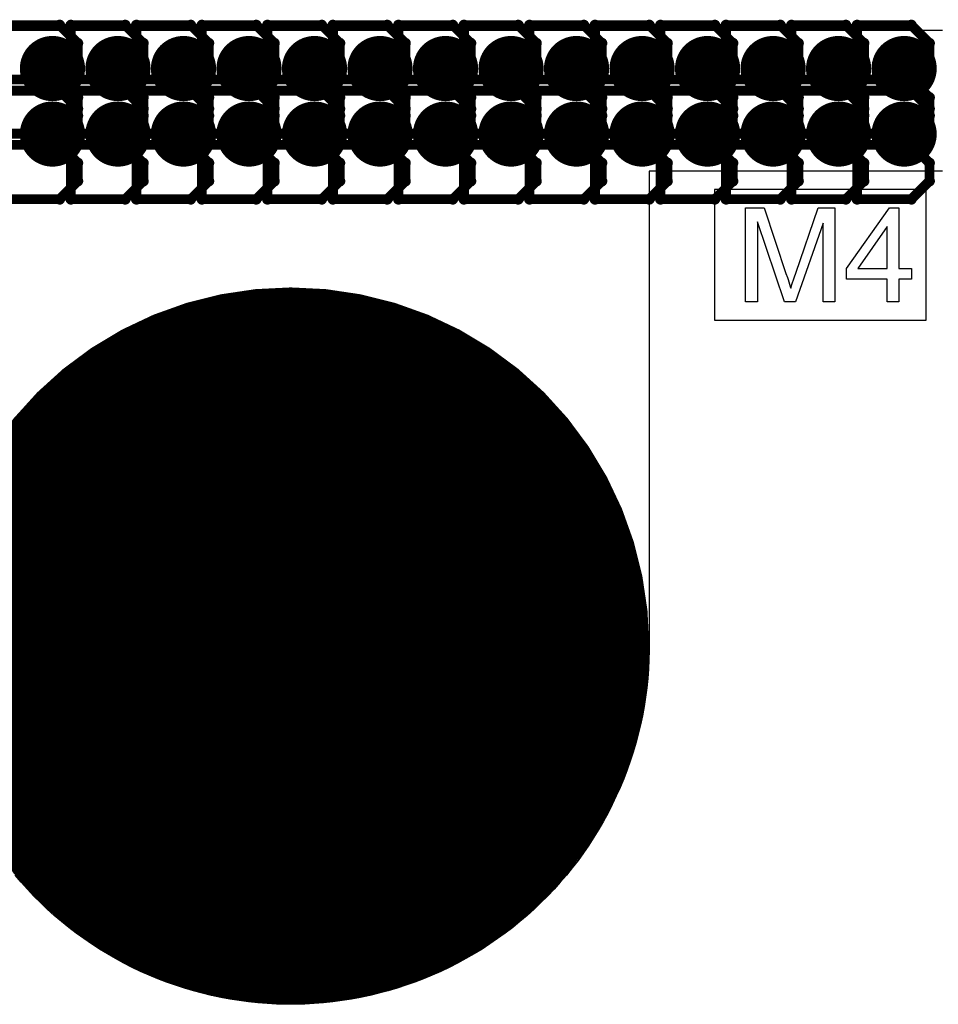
# Model space of a CAD drawing. Extents: x -2.2 to 8.3, y -2.9 to 5.2.
# Tile 37 of 205: x 0.788 to 1.07, y 1.265 to 1.567. Entities that reach past the tile are written whole.
import ezdxf

# ---------------------------------------------------------------- set-up
doc = ezdxf.new("R2010")
doc.units = 0
doc.layers.get('0').update_dxf_attribs({"linetype": 'CONTINUOUS'})
for name, color, linetype in [('acc-ni-360-20-in-a_copper_signal_bot', 5, 'CONTINUOUS'), ('acc-ni-360-20-in-a_copper_signal_top', 1, 'CONTINUOUS'), ('acc-ni-360-20-in-a_drawing_1', 1, 'CONTINUOUS'), ('acc-ni-360-20-in-a_drillmap_1', 1, 'CONTINUOUS'), ('acc-ni-360-20-in-a_legend_top', 2, 'CONTINUOUS'), ('acc-ni-360-20-in-a_pth_drill', 1, 'CONTINUOUS'), ('acc-ni-360-20-in-a_soldermask_bot', 1, 'CONTINUOUS'), ('acc-ni-360-20-in-a_soldermask_top', 1, 'CONTINUOUS')]:
    doc.layers.add(name, color=color, linetype=linetype)

# ---------------------------------------------------------------- blocks, each defined once
blk = doc.blocks.new('D15')
at = {"const_width": 0.0725}
blk.add_lwpolyline([(-0.03625, 0, 1), (0.03625, 0, 1)], format="xyb", close=True, dxfattribs=at)
blk = doc.blocks.new('D16')
at = {"const_width": 0.01}
blk.add_lwpolyline([(-0.005, 0, 1), (0.005, 0, 1)], format="xyb", close=True, dxfattribs=at)
blk = doc.blocks.new('D20')
at = {"const_width": 0.11}
blk.add_lwpolyline([(-0.055, 0, 1), (0.055, 0, 1)], format="xyb", close=True, dxfattribs=at)
blk = doc.blocks.new('D36')
at = {"const_width": 0.0625}
blk.add_lwpolyline([(-0.03125, 0, 1), (0.03125, 0, 1)], format="xyb", close=True, dxfattribs=at)
blk = doc.blocks.new('D37')
at = {"const_width": 0.005}
blk.add_lwpolyline([(-0.0025, 0, 1), (0.0025, 0, 1)], format="xyb", close=True, dxfattribs=at)
blk = doc.blocks.new('D40')
at = {"const_width": 0.001667}
blk.add_lwpolyline([(-0.000833, 0, 1), (0.000833, 0, 1)], format="xyb", close=True, dxfattribs=at)
blk = doc.blocks.new('D42')
at = {"const_width": 0.0025}
blk.add_lwpolyline([(-0.00125, 0, 1), (0.00125, 0, 1)], format="xyb", close=True, dxfattribs=at)

msp = doc.modelspace()

# ---------------------------------------------------------------- linework, layer by layer
at = {"layer": 'acc-ni-360-20-in-a_copper_signal_top', "color": 1}
for points in [[(0.3455, 1.563976), (1.071512, 1.563976)], [(1.071512, 1.520669), (0.9815, 1.520669), (0.9815, 1.376444), (0.9815, 1.37644), (0.9815, 1.375), (0.9815, 1.37356), (0.981425, 1.370681), (0.981274, 1.367805), (0.981048, 1.364934), (0.980747, 1.36207), (0.980371, 1.359214), (0.97992, 1.35637), (0.979396, 1.353538), (0.978797, 1.350721), (0.978125, 1.347921), (0.977379, 1.345139), (0.976561, 1.342378), (0.975671, 1.339639), (0.97471, 1.336924), (0.973678, 1.334235), (0.972576, 1.331574), (0.971404, 1.328943), (0.970164, 1.326344), (0.968857, 1.323778), (0.967483, 1.321247), (0.966043, 1.318753), (0.964538, 1.316297), (0.962969, 1.313882), (0.961338, 1.311508), (0.959645, 1.309179), (0.957892, 1.306894), (0.95608, 1.304656), (0.954209, 1.302466), (0.952282, 1.300325), (0.9503, 1.298236), (0.948264, 1.2962), (0.946174, 1.294218), (0.944034, 1.292291), (0.941844, 1.29042), (0.939606, 1.288608), (0.937321, 1.286854), (0.934991, 1.285162), (0.932618, 1.283531), (0.930203, 1.281962), (0.927747, 1.280457), (0.925253, 1.279017), (0.922722, 1.277643), (0.920156, 1.276335), (0.917557, 1.275096), (0.914926, 1.273924), (0.912265, 1.272822), (0.909576, 1.27179), (0.906861, 1.270829), (0.904122, 1.269939), (0.901361, 1.269121), (0.898579, 1.268375), (0.895779, 1.267703), (0.892962, 1.267104), (0.89013, 1.26658), (0.887285, 1.266129), (0.88443, 1.265753), (0.881566, 1.265452), (0.878695, 1.265226), (0.875819, 1.265075), (0.87294, 1.265), (0.87006, 1.265), (0.867181, 1.265075), (0.864305, 1.265226), (0.861434, 1.265452), (0.85857, 1.265753), (0.855714, 1.266129), (0.85287, 1.26658), (0.850038, 1.267104), (0.847221, 1.267703), (0.844421, 1.268375), (0.841639, 1.269121), (0.838878, 1.269939), (0.836139, 1.270829), (0.833424, 1.27179), (0.830735, 1.272822), (0.828074, 1.273924), (0.825443, 1.275096), (0.822844, 1.276335), (0.820278, 1.277643), (0.817747, 1.279017), (0.815253, 1.280457), (0.812797, 1.281962), (0.810382, 1.28353), (0.808009, 1.285162), (0.805679, 1.286854), (0.803394, 1.288608), (0.801156, 1.29042), (0.798966, 1.292291), (0.796826, 1.294217), (0.794736, 1.2962), (0.7927, 1.298236), (0.790718, 1.300325), (0.788791, 1.302466), (0.78692, 1.304656)]]:
    msp.add_lwpolyline(points, dxfattribs=at)
at = {"layer": 'acc-ni-360-20-in-a_drawing_1', "color": 1, "const_width": 0.003}
for points in [[(0.800623, 1.565493), (0.783961, 1.565493)], [(0.806176, 1.559939), (0.800623, 1.565493)], [(0.804061, 1.565493), (0.804061, 1.532171)], [(0.820722, 1.565493), (0.804061, 1.565493)], [(0.826276, 1.559939), (0.820722, 1.565493)], [(0.824161, 1.565493), (0.824161, 1.532171)], [(0.840822, 1.565493), (0.824161, 1.565493)], [(0.846376, 1.559939), (0.840822, 1.565493)], [(0.844261, 1.565493), (0.844261, 1.532171)], [(0.860922, 1.565493), (0.844261, 1.565493)], [(0.866476, 1.559939), (0.860922, 1.565493)], [(0.864361, 1.565493), (0.864361, 1.532171)], [(0.881022, 1.565493), (0.864361, 1.565493)], [(0.886576, 1.559939), (0.881022, 1.565493)], [(0.884461, 1.565493), (0.884461, 1.532171)], [(0.901122, 1.565493), (0.884461, 1.565493)], [(0.906676, 1.559939), (0.901122, 1.565493)], [(0.904561, 1.565493), (0.904561, 1.532171)], [(0.921222, 1.565493), (0.904561, 1.565493)], [(0.926776, 1.559939), (0.921222, 1.565493)], [(0.924661, 1.565493), (0.924661, 1.532171)], [(0.941322, 1.565493), (0.924661, 1.565493)], [(0.946876, 1.559939), (0.941322, 1.565493)], [(0.944761, 1.565493), (0.944761, 1.532171)], [(0.961422, 1.565493), (0.944761, 1.565493)], [(0.966976, 1.559939), (0.961422, 1.565493)], [(0.964861, 1.565493), (0.964861, 1.532171)], [(0.981522, 1.565493), (0.964861, 1.565493)], [(0.987076, 1.559939), (0.981522, 1.565493)], [(0.98496, 1.565493), (0.98496, 1.532171)], [(1.001622, 1.565493), (0.98496, 1.565493)], [(1.007175, 1.559939), (1.001622, 1.565493)], [(1.00506, 1.565493), (1.00506, 1.532171)], [(1.021721, 1.565493), (1.00506, 1.565493)], [(1.027275, 1.559939), (1.021721, 1.565493)], [(1.02516, 1.565493), (1.02516, 1.532171)], [(1.041821, 1.565493), (1.02516, 1.565493)], [(1.047375, 1.559939), (1.041821, 1.565493)], [(1.04526, 1.565493), (1.04526, 1.532171)], [(1.061921, 1.565493), (1.04526, 1.565493)], [(1.067475, 1.559939), (1.061921, 1.565493)], [(0.806176, 1.554386), (0.806176, 1.559939)], [(0.826276, 1.554386), (0.826276, 1.559939)], [(0.846376, 1.554386), (0.846376, 1.559939)], [(0.866476, 1.554386), (0.866476, 1.559939)], [(0.886576, 1.554386), (0.886576, 1.559939)], [(0.906676, 1.554386), (0.906676, 1.559939)], [(0.926776, 1.554386), (0.926776, 1.559939)], [(0.946876, 1.554386), (0.946876, 1.559939)], [(0.966976, 1.554386), (0.966976, 1.559939)], [(0.987076, 1.554386), (0.987076, 1.559939)], [(1.007175, 1.554386), (1.007175, 1.559939)], [(1.027275, 1.554386), (1.027275, 1.559939)], [(1.047375, 1.554386), (1.047375, 1.559939)], [(1.067475, 1.554386), (1.067475, 1.559939)], [(0.800623, 1.548832), (0.806176, 1.554386)], [(0.820722, 1.548832), (0.826276, 1.554386)], [(0.840822, 1.548832), (0.846376, 1.554386)], [(0.860922, 1.548832), (0.866476, 1.554386)], [(0.881022, 1.548832), (0.886576, 1.554386)], [(0.901122, 1.548832), (0.906676, 1.554386)], [(0.921222, 1.548832), (0.926776, 1.554386)], [(0.941322, 1.548832), (0.946876, 1.554386)], [(0.961422, 1.548832), (0.966976, 1.554386)], [(0.981522, 1.548832), (0.987076, 1.554386)], [(1.001622, 1.548832), (1.007175, 1.554386)], [(1.021721, 1.548832), (1.027275, 1.554386)], [(1.041821, 1.548832), (1.047375, 1.554386)], [(1.061921, 1.548832), (1.067475, 1.554386)], [(0.800623, 1.548832), (0.783961, 1.548832)], [(0.783961, 1.548832), (0.800623, 1.548832)], [(0.806176, 1.543278), (0.800623, 1.548832)], [(0.820722, 1.548832), (0.804061, 1.548832)], [(0.804061, 1.548832), (0.820722, 1.548832)], [(0.826276, 1.543278), (0.820722, 1.548832)], [(0.840822, 1.548832), (0.824161, 1.548832)], [(0.824161, 1.548832), (0.840822, 1.548832)], [(0.846376, 1.543278), (0.840822, 1.548832)], [(0.860922, 1.548832), (0.844261, 1.548832)], [(0.844261, 1.548832), (0.860922, 1.548832)], [(0.866476, 1.543278), (0.860922, 1.548832)], [(0.881022, 1.548832), (0.864361, 1.548832)], [(0.864361, 1.548832), (0.881022, 1.548832)], [(0.886576, 1.543278), (0.881022, 1.548832)], [(0.901122, 1.548832), (0.884461, 1.548832)], [(0.884461, 1.548832), (0.901122, 1.548832)], [(0.906676, 1.543278), (0.901122, 1.548832)], [(0.921222, 1.548832), (0.904561, 1.548832)], [(0.904561, 1.548832), (0.921222, 1.548832)], [(0.926776, 1.543278), (0.921222, 1.548832)], [(0.941322, 1.548832), (0.924661, 1.548832)], [(0.924661, 1.548832), (0.941322, 1.548832)], [(0.946876, 1.543278), (0.941322, 1.548832)], [(0.961422, 1.548832), (0.944761, 1.548832)], [(0.944761, 1.548832), (0.961422, 1.548832)], [(0.966976, 1.543278), (0.961422, 1.548832)], [(0.981522, 1.548832), (0.964861, 1.548832)], [(0.964861, 1.548832), (0.981522, 1.548832)], [(0.987076, 1.543278), (0.981522, 1.548832)], [(1.001622, 1.548832), (0.98496, 1.548832)], [(0.98496, 1.548832), (1.001622, 1.548832)], [(1.007175, 1.543278), (1.001622, 1.548832)], [(1.021721, 1.548832), (1.00506, 1.548832)], [(1.00506, 1.548832), (1.021721, 1.548832)], [(1.027275, 1.543278), (1.021721, 1.548832)], [(1.041821, 1.548832), (1.02516, 1.548832)], [(1.02516, 1.548832), (1.041821, 1.548832)], [(1.047375, 1.543278), (1.041821, 1.548832)], [(1.061921, 1.548832), (1.04526, 1.548832)], [(1.04526, 1.548832), (1.061921, 1.548832)], [(1.067475, 1.543278), (1.061921, 1.548832)], [(0.800623, 1.545393), (0.783961, 1.545393)], [(0.806176, 1.53984), (0.800623, 1.545393)], [(0.804061, 1.545393), (0.804061, 1.512071)], [(0.820722, 1.545393), (0.804061, 1.545393)], [(0.806176, 1.537725), (0.806176, 1.543278)], [(0.826276, 1.53984), (0.820722, 1.545393)], [(0.824161, 1.545393), (0.824161, 1.512071)], [(0.840822, 1.545393), (0.824161, 1.545393)], [(0.826276, 1.537725), (0.826276, 1.543278)], [(0.846376, 1.53984), (0.840822, 1.545393)], [(0.844261, 1.545393), (0.844261, 1.512071)], [(0.860922, 1.545393), (0.844261, 1.545393)], [(0.846376, 1.537725), (0.846376, 1.543278)], [(0.866476, 1.53984), (0.860922, 1.545393)], [(0.864361, 1.545393), (0.864361, 1.512071)], [(0.881022, 1.545393), (0.864361, 1.545393)], [(0.866476, 1.537725), (0.866476, 1.543278)], [(0.886576, 1.53984), (0.881022, 1.545393)], [(0.884461, 1.545393), (0.884461, 1.512071)], [(0.901122, 1.545393), (0.884461, 1.545393)], [(0.886576, 1.537725), (0.886576, 1.543278)], [(0.906676, 1.53984), (0.901122, 1.545393)], [(0.904561, 1.545393), (0.904561, 1.512071)], [(0.921222, 1.545393), (0.904561, 1.545393)], [(0.906676, 1.537725), (0.906676, 1.543278)], [(0.926776, 1.53984), (0.921222, 1.545393)], [(0.924661, 1.545393), (0.924661, 1.512071)], [(0.941322, 1.545393), (0.924661, 1.545393)], [(0.926776, 1.537725), (0.926776, 1.543278)], [(0.946876, 1.53984), (0.941322, 1.545393)], [(0.944761, 1.545393), (0.944761, 1.512071)], [(0.961422, 1.545393), (0.944761, 1.545393)], [(0.946876, 1.537725), (0.946876, 1.543278)], [(0.966976, 1.53984), (0.961422, 1.545393)], [(0.964861, 1.545393), (0.964861, 1.512071)], [(0.981522, 1.545393), (0.964861, 1.545393)], [(0.966976, 1.537725), (0.966976, 1.543278)], [(0.987076, 1.53984), (0.981522, 1.545393)], [(0.98496, 1.545393), (0.98496, 1.512071)], [(1.001622, 1.545393), (0.98496, 1.545393)], [(0.987076, 1.537725), (0.987076, 1.543278)], [(1.007175, 1.53984), (1.001622, 1.545393)], [(1.00506, 1.545393), (1.00506, 1.512071)], [(1.021721, 1.545393), (1.00506, 1.545393)], [(1.007175, 1.537725), (1.007175, 1.543278)], [(1.027275, 1.53984), (1.021721, 1.545393)], [(1.02516, 1.545393), (1.02516, 1.512071)], [(1.041821, 1.545393), (1.02516, 1.545393)], [(1.027275, 1.537725), (1.027275, 1.543278)], [(1.047375, 1.53984), (1.041821, 1.545393)], [(1.04526, 1.545393), (1.04526, 1.512071)], [(1.061921, 1.545393), (1.04526, 1.545393)], [(1.047375, 1.537725), (1.047375, 1.543278)], [(1.067475, 1.53984), (1.061921, 1.545393)], [(1.067475, 1.537725), (1.067475, 1.543278)], [(0.806176, 1.534286), (0.806176, 1.53984)], [(0.826276, 1.534286), (0.826276, 1.53984)], [(0.846376, 1.534286), (0.846376, 1.53984)], [(0.866476, 1.534286), (0.866476, 1.53984)], [(0.886576, 1.534286), (0.886576, 1.53984)], [(0.906676, 1.534286), (0.906676, 1.53984)], [(0.926776, 1.534286), (0.926776, 1.53984)], [(0.946876, 1.534286), (0.946876, 1.53984)], [(0.966976, 1.534286), (0.966976, 1.53984)], [(0.987076, 1.534286), (0.987076, 1.53984)], [(1.007175, 1.534286), (1.007175, 1.53984)], [(1.027275, 1.534286), (1.027275, 1.53984)], [(1.047375, 1.534286), (1.047375, 1.53984)], [(1.067475, 1.534286), (1.067475, 1.53984)], [(0.800623, 1.532171), (0.806176, 1.537725)], [(0.820722, 1.532171), (0.826276, 1.537725)], [(0.840822, 1.532171), (0.846376, 1.537725)], [(0.860922, 1.532171), (0.866476, 1.537725)], [(0.881022, 1.532171), (0.886576, 1.537725)], [(0.901122, 1.532171), (0.906676, 1.537725)], [(0.921222, 1.532171), (0.926776, 1.537725)], [(0.941322, 1.532171), (0.946876, 1.537725)], [(0.961422, 1.532171), (0.966976, 1.537725)], [(0.981522, 1.532171), (0.987076, 1.537725)], [(1.001622, 1.532171), (1.007175, 1.537725)], [(1.021721, 1.532171), (1.027275, 1.537725)], [(1.041821, 1.532171), (1.047375, 1.537725)], [(1.061921, 1.532171), (1.067475, 1.537725)], [(0.800623, 1.528732), (0.806176, 1.534286)], [(0.820722, 1.528732), (0.826276, 1.534286)], [(0.840822, 1.528732), (0.846376, 1.534286)], [(0.860922, 1.528732), (0.866476, 1.534286)], [(0.881022, 1.528732), (0.886576, 1.534286)], [(0.901122, 1.528732), (0.906676, 1.534286)], [(0.921222, 1.528732), (0.926776, 1.534286)], [(0.941322, 1.528732), (0.946876, 1.534286)], [(0.961422, 1.528732), (0.966976, 1.534286)], [(0.981522, 1.528732), (0.987076, 1.534286)], [(1.001622, 1.528732), (1.007175, 1.534286)], [(1.021721, 1.528732), (1.027275, 1.534286)], [(1.041821, 1.528732), (1.047375, 1.534286)], [(1.061921, 1.528732), (1.067475, 1.534286)], [(0.783961, 1.532171), (0.800623, 1.532171)], [(0.804061, 1.532171), (0.820722, 1.532171)], [(0.824161, 1.532171), (0.840822, 1.532171)], [(0.844261, 1.532171), (0.860922, 1.532171)], [(0.864361, 1.532171), (0.881022, 1.532171)], [(0.884461, 1.532171), (0.901122, 1.532171)], [(0.904561, 1.532171), (0.921222, 1.532171)], [(0.924661, 1.532171), (0.941322, 1.532171)], [(0.944761, 1.532171), (0.961422, 1.532171)], [(0.964861, 1.532171), (0.981522, 1.532171)], [(0.98496, 1.532171), (1.001622, 1.532171)], [(1.00506, 1.532171), (1.021721, 1.532171)], [(1.02516, 1.532171), (1.041821, 1.532171)], [(1.04526, 1.532171), (1.061921, 1.532171)], [(0.800623, 1.528732), (0.783961, 1.528732)], [(0.783961, 1.528732), (0.800623, 1.528732)], [(0.806176, 1.523178), (0.800623, 1.528732)], [(0.820722, 1.528732), (0.804061, 1.528732)], [(0.804061, 1.528732), (0.820722, 1.528732)], [(0.826276, 1.523178), (0.820722, 1.528732)], [(0.840822, 1.528732), (0.824161, 1.528732)], [(0.824161, 1.528732), (0.840822, 1.528732)], [(0.846376, 1.523178), (0.840822, 1.528732)], [(0.860922, 1.528732), (0.844261, 1.528732)], [(0.844261, 1.528732), (0.860922, 1.528732)], [(0.866476, 1.523178), (0.860922, 1.528732)], [(0.881022, 1.528732), (0.864361, 1.528732)], [(0.864361, 1.528732), (0.881022, 1.528732)], [(0.886576, 1.523178), (0.881022, 1.528732)], [(0.901122, 1.528732), (0.884461, 1.528732)], [(0.884461, 1.528732), (0.901122, 1.528732)], [(0.906676, 1.523178), (0.901122, 1.528732)], [(0.921222, 1.528732), (0.904561, 1.528732)], [(0.904561, 1.528732), (0.921222, 1.528732)], [(0.926776, 1.523178), (0.921222, 1.528732)], [(0.941322, 1.528732), (0.924661, 1.528732)], [(0.924661, 1.528732), (0.941322, 1.528732)], [(0.946876, 1.523178), (0.941322, 1.528732)], [(0.961422, 1.528732), (0.944761, 1.528732)], [(0.944761, 1.528732), (0.961422, 1.528732)], [(0.966976, 1.523178), (0.961422, 1.528732)], [(0.981522, 1.528732), (0.964861, 1.528732)], [(0.964861, 1.528732), (0.981522, 1.528732)], [(0.987076, 1.523178), (0.981522, 1.528732)], [(1.001622, 1.528732), (0.98496, 1.528732)], [(0.98496, 1.528732), (1.001622, 1.528732)], [(1.007175, 1.523178), (1.001622, 1.528732)], [(1.021721, 1.528732), (1.00506, 1.528732)], [(1.00506, 1.528732), (1.021721, 1.528732)], [(1.027275, 1.523178), (1.021721, 1.528732)], [(1.041821, 1.528732), (1.02516, 1.528732)], [(1.02516, 1.528732), (1.041821, 1.528732)], [(1.047375, 1.523178), (1.041821, 1.528732)], [(1.061921, 1.528732), (1.04526, 1.528732)], [(1.04526, 1.528732), (1.061921, 1.528732)], [(1.067475, 1.523178), (1.061921, 1.528732)], [(0.806176, 1.517625), (0.806176, 1.523178)], [(0.826276, 1.517625), (0.826276, 1.523178)], [(0.846376, 1.517625), (0.846376, 1.523178)], [(0.866476, 1.517625), (0.866476, 1.523178)], [(0.886576, 1.517625), (0.886576, 1.523178)], [(0.906676, 1.517625), (0.906676, 1.523178)], [(0.926776, 1.517625), (0.926776, 1.523178)], [(0.946876, 1.517625), (0.946876, 1.523178)], [(0.966976, 1.517625), (0.966976, 1.523178)], [(0.987076, 1.517625), (0.987076, 1.523178)], [(1.007175, 1.517625), (1.007175, 1.523178)], [(1.027275, 1.517625), (1.027275, 1.523178)], [(1.047375, 1.517625), (1.047375, 1.523178)], [(1.067475, 1.517625), (1.067475, 1.523178)], [(0.800623, 1.512071), (0.806176, 1.517625)], [(0.820722, 1.512071), (0.826276, 1.517625)], [(0.840822, 1.512071), (0.846376, 1.517625)], [(0.860922, 1.512071), (0.866476, 1.517625)], [(0.881022, 1.512071), (0.886576, 1.517625)], [(0.901122, 1.512071), (0.906676, 1.517625)], [(0.921222, 1.512071), (0.926776, 1.517625)], [(0.941322, 1.512071), (0.946876, 1.517625)], [(0.961422, 1.512071), (0.966976, 1.517625)], [(0.981522, 1.512071), (0.987076, 1.517625)], [(1.001622, 1.512071), (1.007175, 1.517625)], [(1.021721, 1.512071), (1.027275, 1.517625)], [(1.041821, 1.512071), (1.047375, 1.517625)], [(1.061921, 1.512071), (1.067475, 1.517625)], [(0.783961, 1.512071), (0.800623, 1.512071)], [(0.804061, 1.512071), (0.820722, 1.512071)], [(0.824161, 1.512071), (0.840822, 1.512071)], [(0.844261, 1.512071), (0.860922, 1.512071)], [(0.864361, 1.512071), (0.881022, 1.512071)], [(0.884461, 1.512071), (0.901122, 1.512071)], [(0.904561, 1.512071), (0.921222, 1.512071)], [(0.924661, 1.512071), (0.941322, 1.512071)], [(0.944761, 1.512071), (0.961422, 1.512071)], [(0.964861, 1.512071), (0.981522, 1.512071)], [(0.98496, 1.512071), (1.001622, 1.512071)], [(1.00506, 1.512071), (1.021721, 1.512071)], [(1.02516, 1.512071), (1.041821, 1.512071)], [(1.04526, 1.512071), (1.061921, 1.512071)], [(0.857059, 1.388328), (0.857059, 1.355006)], [(0.879274, 1.371667), (0.879274, 1.388328)], [(0.879274, 1.388328), (0.879274, 1.355006)], [(0.857059, 1.355006), (0.857059, 1.371667)], [(0.857059, 1.371667), (0.879274, 1.371667)]]:
    msp.add_lwpolyline(points, dxfattribs=at)
at = {"layer": 'acc-ni-360-20-in-a_drillmap_1', "color": 1, "const_width": 0.005}
for points in [[(0.798402, 1.547165), (0.798402, 1.557165)], [(0.818502, 1.547165), (0.818502, 1.557165)], [(0.838602, 1.547165), (0.838602, 1.557165)], [(0.858702, 1.547165), (0.858702, 1.557165)], [(0.878802, 1.547165), (0.878802, 1.557165)], [(0.898902, 1.547165), (0.898902, 1.557165)], [(0.919001, 1.547165), (0.919001, 1.557165)], [(0.939101, 1.547165), (0.939101, 1.557165)], [(0.959201, 1.547165), (0.959201, 1.557165)], [(0.979301, 1.547165), (0.979301, 1.557165)], [(0.999401, 1.547165), (0.999401, 1.557165)], [(1.019501, 1.547165), (1.019501, 1.557165)], [(1.039601, 1.547165), (1.039601, 1.557165)], [(1.059701, 1.547165), (1.059701, 1.557165)], [(0.793402, 1.552165), (0.803402, 1.552165)], [(0.813502, 1.552165), (0.823502, 1.552165)], [(0.833602, 1.552165), (0.843602, 1.552165)], [(0.853702, 1.552165), (0.863702, 1.552165)], [(0.873802, 1.552165), (0.883802, 1.552165)], [(0.893902, 1.552165), (0.903902, 1.552165)], [(0.914001, 1.552165), (0.924001, 1.552165)], [(0.934101, 1.552165), (0.944101, 1.552165)], [(0.954201, 1.552165), (0.964201, 1.552165)], [(0.974301, 1.552165), (0.984301, 1.552165)], [(0.994401, 1.552165), (1.004401, 1.552165)], [(1.014501, 1.552165), (1.024501, 1.552165)], [(1.034601, 1.552165), (1.044601, 1.552165)], [(1.054701, 1.552165), (1.064701, 1.552165)], [(0.798402, 1.527065), (0.798402, 1.537065)], [(0.818502, 1.527065), (0.818502, 1.537065)], [(0.838602, 1.527065), (0.838602, 1.537065)], [(0.858702, 1.527065), (0.858702, 1.537065)], [(0.878802, 1.527065), (0.878802, 1.537065)], [(0.898902, 1.527065), (0.898902, 1.537065)], [(0.919001, 1.527065), (0.919001, 1.537065)], [(0.939101, 1.527065), (0.939101, 1.537065)], [(0.959201, 1.527065), (0.959201, 1.537065)], [(0.979301, 1.527065), (0.979301, 1.537065)], [(0.999401, 1.527065), (0.999401, 1.537065)], [(1.019501, 1.527065), (1.019501, 1.537065)], [(1.039601, 1.527065), (1.039601, 1.537065)], [(1.059701, 1.527065), (1.059701, 1.537065)], [(0.793402, 1.532065), (0.803402, 1.532065)], [(0.813502, 1.532065), (0.823502, 1.532065)], [(0.833602, 1.532065), (0.843602, 1.532065)], [(0.853702, 1.532065), (0.863702, 1.532065)], [(0.873802, 1.532065), (0.883802, 1.532065)], [(0.893902, 1.532065), (0.903902, 1.532065)], [(0.914001, 1.532065), (0.924001, 1.532065)], [(0.934101, 1.532065), (0.944101, 1.532065)], [(0.954201, 1.532065), (0.964201, 1.532065)], [(0.974301, 1.532065), (0.984301, 1.532065)], [(0.994401, 1.532065), (1.004401, 1.532065)], [(1.014501, 1.532065), (1.024501, 1.532065)], [(1.034601, 1.532065), (1.044601, 1.532065)], [(1.054701, 1.532065), (1.064701, 1.532065)], [(0.8715, 1.3125), (0.8715, 1.4375)], [(0.809, 1.375), (0.934, 1.375)]]:
    msp.add_lwpolyline(points, dxfattribs=at)
at = {"layer": 'acc-ni-360-20-in-a_legend_top', "color": 2}
for points in [[(1.038476, 1.480606), (1.034815, 1.480606), (1.034815, 1.504693), (1.026412, 1.480606), (1.023001, 1.480606), (1.014681, 1.505109), (1.014681, 1.480606), (1.01102, 1.480606), (1.01102, 1.509394), (1.016719, 1.509394), (1.023542, 1.488968), (1.023542, 1.488926), (1.023583, 1.488843), (1.023625, 1.488718), (1.023708, 1.48851), (1.023874, 1.488011), (1.024082, 1.487387), (1.02429, 1.48668), (1.02454, 1.485973), (1.024748, 1.485307), (1.024914, 1.484725), (1.024956, 1.484808), (1.024998, 1.485016), (1.025122, 1.48539), (1.025289, 1.48589), (1.025497, 1.486555), (1.025788, 1.487346), (1.026079, 1.488261), (1.026454, 1.489342), (1.033359, 1.509394), (1.038476, 1.509394), (1.038476, 1.480606)], [(1.05807, 1.490757), (1.06198, 1.490757), (1.06198, 1.487512), (1.05807, 1.487512), (1.05807, 1.480606), (1.054534, 1.480606), (1.054534, 1.487512), (1.042012, 1.487512), (1.042012, 1.490757), (1.055199, 1.509394), (1.05807, 1.509394), (1.05807, 1.490757)], [(1.054534, 1.503653), (1.045465, 1.490757), (1.054534, 1.490757), (1.054534, 1.503653)]]:
    msp.add_lwpolyline(points, dxfattribs=at)
at = {"layer": 'acc-ni-360-20-in-a_soldermask_top', "color": 1}
msp.add_lwpolyline([(1.0665, 1.515), (1.0015, 1.515), (1.0015, 1.475), (1.0665, 1.475), (1.0665, 1.515)], dxfattribs=at)

# ---------------------------------------------------------------- block references
at = {"layer": 'acc-ni-360-20-in-a_copper_signal_bot'}
for name, p in [('D16', (0.798402, 1.552165)), ('D16', (0.818502, 1.552165)), ('D16', (0.838602, 1.552165)), ('D16', (0.858702, 1.552165)), ('D16', (0.878802, 1.552165)), ('D16', (0.898902, 1.552165)), ('D16', (0.919001, 1.552165)), ('D16', (0.939101, 1.552165)), ('D16', (0.959201, 1.552165)), ('D16', (0.979301, 1.552165)), ('D16', (0.999401, 1.552165)), ('D16', (1.019501, 1.552165)), ('D16', (1.039601, 1.552165)), ('D16', (1.059701, 1.552165)), ('D16', (0.798402, 1.532065)), ('D16', (0.818502, 1.532065)), ('D16', (0.838602, 1.532065)), ('D16', (0.858702, 1.532065)), ('D16', (0.878802, 1.532065)), ('D16', (0.898902, 1.532065)), ('D16', (0.919001, 1.532065)), ('D16', (0.939101, 1.532065)), ('D16', (0.959201, 1.532065)), ('D16', (0.979301, 1.532065)), ('D16', (0.999401, 1.532065)), ('D16', (1.019501, 1.532065)), ('D16', (1.039601, 1.532065)), ('D16', (1.059701, 1.532065)), ('D15', (0.8715, 1.375))]:
    msp.add_blockref(name, p, dxfattribs=at)
at = {"layer": 'acc-ni-360-20-in-a_copper_signal_top'}
for name, p in [('D16', (0.798402, 1.552165)), ('D16', (0.818502, 1.552165)), ('D16', (0.838602, 1.552165)), ('D16', (0.858702, 1.552165)), ('D16', (0.878802, 1.552165)), ('D16', (0.898902, 1.552165)), ('D16', (0.919001, 1.552165)), ('D16', (0.939101, 1.552165)), ('D16', (0.959201, 1.552165)), ('D16', (0.979301, 1.552165)), ('D16', (0.999401, 1.552165)), ('D16', (1.019501, 1.552165)), ('D16', (1.039601, 1.552165)), ('D16', (1.059701, 1.552165)), ('D16', (0.798402, 1.532065)), ('D16', (0.818502, 1.532065)), ('D16', (0.838602, 1.532065)), ('D16', (0.858702, 1.532065)), ('D16', (0.878802, 1.532065)), ('D16', (0.898902, 1.532065)), ('D16', (0.919001, 1.532065)), ('D16', (0.939101, 1.532065)), ('D16', (0.959201, 1.532065)), ('D16', (0.979301, 1.532065)), ('D16', (0.999401, 1.532065)), ('D16', (1.019501, 1.532065)), ('D16', (1.039601, 1.532065)), ('D16', (1.059701, 1.532065)), ('D15', (0.8715, 1.375))]:
    msp.add_blockref(name, p, dxfattribs=at)
at = {"layer": 'acc-ni-360-20-in-a_drawing_1'}
for p in [(0.800623, 1.565493), (0.804061, 1.565493), (0.804061, 1.565493), (0.820722, 1.565493), (0.824161, 1.565493), (0.824161, 1.565493), (0.840822, 1.565493), (0.844261, 1.565493), (0.844261, 1.565493), (0.860922, 1.565493), (0.864361, 1.565493), (0.864361, 1.565493), (0.881022, 1.565493), (0.884461, 1.565493), (0.884461, 1.565493), (0.901122, 1.565493), (0.904561, 1.565493), (0.904561, 1.565493), (0.921222, 1.565493), (0.924661, 1.565493), (0.924661, 1.565493), (0.941322, 1.565493), (0.944761, 1.565493), (0.944761, 1.565493), (0.961422, 1.565493), (0.964861, 1.565493), (0.964861, 1.565493), (0.981522, 1.565493), (0.98496, 1.565493), (0.98496, 1.565493), (1.001622, 1.565493), (1.00506, 1.565493), (1.00506, 1.565493), (1.021721, 1.565493), (1.02516, 1.565493), (1.02516, 1.565493), (1.041821, 1.565493), (1.04526, 1.565493), (1.04526, 1.565493), (1.061921, 1.565493), (0.806176, 1.559939), (0.826276, 1.559939), (0.846376, 1.559939), (0.866476, 1.559939), (0.886576, 1.559939), (0.906676, 1.559939), (0.926776, 1.559939), (0.946876, 1.559939), (0.966976, 1.559939), (0.987076, 1.559939), (1.007175, 1.559939), (1.027275, 1.559939), (1.047375, 1.559939), (1.067475, 1.559939), (0.806176, 1.554386), (0.826276, 1.554386), (0.846376, 1.554386), (0.866476, 1.554386), (0.886576, 1.554386), (0.906676, 1.554386), (0.926776, 1.554386), (0.946876, 1.554386), (0.966976, 1.554386), (0.987076, 1.554386), (1.007175, 1.554386), (1.027275, 1.554386), (1.047375, 1.554386), (1.067475, 1.554386), (0.800623, 1.548832), (0.800623, 1.548832), (0.804061, 1.548832), (0.820722, 1.548832), (0.820722, 1.548832), (0.824161, 1.548832), (0.840822, 1.548832), (0.840822, 1.548832), (0.844261, 1.548832), (0.860922, 1.548832), (0.860922, 1.548832), (0.864361, 1.548832), (0.881022, 1.548832), (0.881022, 1.548832), (0.884461, 1.548832), (0.901122, 1.548832), (0.901122, 1.548832), (0.904561, 1.548832), (0.921222, 1.548832), (0.921222, 1.548832), (0.924661, 1.548832), (0.941322, 1.548832), (0.941322, 1.548832), (0.944761, 1.548832), (0.961422, 1.548832), (0.961422, 1.548832), (0.964861, 1.548832), (0.981522, 1.548832), (0.981522, 1.548832), (0.98496, 1.548832), (1.001622, 1.548832), (1.001622, 1.548832), (1.00506, 1.548832), (1.021721, 1.548832), (1.021721, 1.548832), (1.02516, 1.548832), (1.041821, 1.548832), (1.041821, 1.548832), (1.04526, 1.548832), (1.061921, 1.548832), (1.061921, 1.548832), (0.800623, 1.545393), (0.804061, 1.545393), (0.804061, 1.545393), (0.820722, 1.545393), (0.824161, 1.545393), (0.824161, 1.545393), (0.840822, 1.545393), (0.844261, 1.545393), (0.844261, 1.545393), (0.860922, 1.545393), (0.864361, 1.545393), (0.864361, 1.545393), (0.881022, 1.545393), (0.884461, 1.545393), (0.884461, 1.545393), (0.901122, 1.545393), (0.904561, 1.545393), (0.904561, 1.545393), (0.921222, 1.545393), (0.924661, 1.545393), (0.924661, 1.545393), (0.941322, 1.545393), (0.944761, 1.545393), (0.944761, 1.545393), (0.961422, 1.545393), (0.964861, 1.545393), (0.964861, 1.545393), (0.981522, 1.545393), (0.98496, 1.545393), (0.98496, 1.545393), (1.001622, 1.545393), (1.00506, 1.545393), (1.00506, 1.545393), (1.021721, 1.545393), (1.02516, 1.545393), (1.02516, 1.545393), (1.041821, 1.545393), (1.04526, 1.545393), (1.04526, 1.545393), (1.061921, 1.545393), (0.806176, 1.543278), (0.826276, 1.543278), (0.846376, 1.543278), (0.866476, 1.543278), (0.886576, 1.543278), (0.906676, 1.543278), (0.926776, 1.543278), (0.946876, 1.543278), (0.966976, 1.543278), (0.987076, 1.543278), (1.007175, 1.543278), (1.027275, 1.543278), (1.047375, 1.543278), (1.067475, 1.543278), (0.806176, 1.53984), (0.826276, 1.53984), (0.846376, 1.53984), (0.866476, 1.53984), (0.886576, 1.53984), (0.906676, 1.53984), (0.926776, 1.53984), (0.946876, 1.53984), (0.966976, 1.53984), (0.987076, 1.53984), (1.007175, 1.53984), (1.027275, 1.53984), (1.047375, 1.53984), (1.067475, 1.53984), (0.806176, 1.537725), (0.826276, 1.537725), (0.846376, 1.537725), (0.866476, 1.537725), (0.886576, 1.537725), (0.906676, 1.537725), (0.926776, 1.537725), (0.946876, 1.537725), (0.966976, 1.537725), (0.987076, 1.537725), (1.007175, 1.537725), (1.027275, 1.537725), (1.047375, 1.537725), (1.067475, 1.537725), (0.806176, 1.534286), (0.826276, 1.534286), (0.846376, 1.534286), (0.866476, 1.534286), (0.886576, 1.534286), (0.906676, 1.534286), (0.926776, 1.534286), (0.946876, 1.534286), (0.966976, 1.534286), (0.987076, 1.534286), (1.007175, 1.534286), (1.027275, 1.534286), (1.047375, 1.534286), (1.067475, 1.534286), (0.800623, 1.532171), (0.804061, 1.532171), (0.820722, 1.532171), (0.824161, 1.532171), (0.840822, 1.532171), (0.844261, 1.532171), (0.860922, 1.532171), (0.864361, 1.532171), (0.881022, 1.532171), (0.884461, 1.532171), (0.901122, 1.532171), (0.904561, 1.532171), (0.921222, 1.532171), (0.924661, 1.532171), (0.941322, 1.532171), (0.944761, 1.532171), (0.961422, 1.532171), (0.964861, 1.532171), (0.981522, 1.532171), (0.98496, 1.532171), (1.001622, 1.532171), (1.00506, 1.532171), (1.021721, 1.532171), (1.02516, 1.532171), (1.041821, 1.532171), (1.04526, 1.532171), (1.061921, 1.532171), (0.800623, 1.528732), (0.800623, 1.528732), (0.804061, 1.528732), (0.820722, 1.528732), (0.820722, 1.528732), (0.824161, 1.528732), (0.840822, 1.528732), (0.840822, 1.528732), (0.844261, 1.528732), (0.860922, 1.528732), (0.860922, 1.528732), (0.864361, 1.528732), (0.881022, 1.528732), (0.881022, 1.528732), (0.884461, 1.528732), (0.901122, 1.528732), (0.901122, 1.528732), (0.904561, 1.528732), (0.921222, 1.528732), (0.921222, 1.528732), (0.924661, 1.528732), (0.941322, 1.528732), (0.941322, 1.528732), (0.944761, 1.528732), (0.961422, 1.528732), (0.961422, 1.528732), (0.964861, 1.528732), (0.981522, 1.528732), (0.981522, 1.528732), (0.98496, 1.528732), (1.001622, 1.528732), (1.001622, 1.528732), (1.00506, 1.528732), (1.021721, 1.528732), (1.021721, 1.528732), (1.02516, 1.528732), (1.041821, 1.528732), (1.041821, 1.528732), (1.04526, 1.528732), (1.061921, 1.528732), (1.061921, 1.528732), (0.806176, 1.523178), (0.826276, 1.523178), (0.846376, 1.523178), (0.866476, 1.523178), (0.886576, 1.523178), (0.906676, 1.523178), (0.926776, 1.523178), (0.946876, 1.523178), (0.966976, 1.523178), (0.987076, 1.523178), (1.007175, 1.523178), (1.027275, 1.523178), (1.047375, 1.523178), (1.067475, 1.523178), (0.806176, 1.517625), (0.826276, 1.517625), (0.846376, 1.517625), (0.866476, 1.517625), (0.886576, 1.517625), (0.906676, 1.517625), (0.926776, 1.517625), (0.946876, 1.517625), (0.966976, 1.517625), (0.987076, 1.517625), (1.007175, 1.517625), (1.027275, 1.517625), (1.047375, 1.517625), (1.067475, 1.517625), (0.800623, 1.512071), (0.804061, 1.512071), (0.820722, 1.512071), (0.824161, 1.512071), (0.840822, 1.512071), (0.844261, 1.512071), (0.860922, 1.512071), (0.864361, 1.512071), (0.881022, 1.512071), (0.884461, 1.512071), (0.901122, 1.512071), (0.904561, 1.512071), (0.921222, 1.512071), (0.924661, 1.512071), (0.941322, 1.512071), (0.944761, 1.512071), (0.961422, 1.512071), (0.964861, 1.512071), (0.981522, 1.512071), (0.98496, 1.512071), (1.001622, 1.512071), (1.00506, 1.512071), (1.021721, 1.512071), (1.02516, 1.512071), (1.041821, 1.512071), (1.04526, 1.512071), (1.061921, 1.512071), (0.857059, 1.388328), (0.879274, 1.388328), (0.857059, 1.371667), (0.879274, 1.371667), (0.857059, 1.355006), (0.879274, 1.355006)]:
    msp.add_blockref('D40', p, dxfattribs=at)
at = {"layer": 'acc-ni-360-20-in-a_drillmap_1'}
for p in [(0.798402, 1.557165), (0.818502, 1.557165), (0.838602, 1.557165), (0.858702, 1.557165), (0.878802, 1.557165), (0.898902, 1.557165), (0.919001, 1.557165), (0.939101, 1.557165), (0.959201, 1.557165), (0.979301, 1.557165), (0.999401, 1.557165), (1.019501, 1.557165), (1.039601, 1.557165), (1.059701, 1.557165), (0.793402, 1.552165), (0.803402, 1.552165), (0.813502, 1.552165), (0.823502, 1.552165), (0.833602, 1.552165), (0.843602, 1.552165), (0.853702, 1.552165), (0.863702, 1.552165), (0.873802, 1.552165), (0.883802, 1.552165), (0.893902, 1.552165), (0.903902, 1.552165), (0.914001, 1.552165), (0.924001, 1.552165), (0.934101, 1.552165), (0.944101, 1.552165), (0.954201, 1.552165), (0.964201, 1.552165), (0.974301, 1.552165), (0.984301, 1.552165), (0.994401, 1.552165), (1.004401, 1.552165), (1.014501, 1.552165), (1.024501, 1.552165), (1.034601, 1.552165), (1.044601, 1.552165), (1.054701, 1.552165), (1.064701, 1.552165), (0.798402, 1.547165), (0.818502, 1.547165), (0.838602, 1.547165), (0.858702, 1.547165), (0.878802, 1.547165), (0.898902, 1.547165), (0.919001, 1.547165), (0.939101, 1.547165), (0.959201, 1.547165), (0.979301, 1.547165), (0.999401, 1.547165), (1.019501, 1.547165), (1.039601, 1.547165), (1.059701, 1.547165), (0.798402, 1.537065), (0.818502, 1.537065), (0.838602, 1.537065), (0.858702, 1.537065), (0.878802, 1.537065), (0.898902, 1.537065), (0.919001, 1.537065), (0.939101, 1.537065), (0.959201, 1.537065), (0.979301, 1.537065), (0.999401, 1.537065), (1.019501, 1.537065), (1.039601, 1.537065), (1.059701, 1.537065), (0.793402, 1.532065), (0.803402, 1.532065), (0.813502, 1.532065), (0.823502, 1.532065), (0.833602, 1.532065), (0.843602, 1.532065), (0.853702, 1.532065), (0.863702, 1.532065), (0.873802, 1.532065), (0.883802, 1.532065), (0.893902, 1.532065), (0.903902, 1.532065), (0.914001, 1.532065), (0.924001, 1.532065), (0.934101, 1.532065), (0.944101, 1.532065), (0.954201, 1.532065), (0.964201, 1.532065), (0.974301, 1.532065), (0.984301, 1.532065), (0.994401, 1.532065), (1.004401, 1.532065), (1.014501, 1.532065), (1.024501, 1.532065), (1.034601, 1.532065), (1.044601, 1.532065), (1.054701, 1.532065), (1.064701, 1.532065), (0.798402, 1.527065), (0.818502, 1.527065), (0.838602, 1.527065), (0.858702, 1.527065), (0.878802, 1.527065), (0.898902, 1.527065), (0.919001, 1.527065), (0.939101, 1.527065), (0.959201, 1.527065), (0.979301, 1.527065), (0.999401, 1.527065), (1.019501, 1.527065), (1.039601, 1.527065), (1.059701, 1.527065), (0.8715, 1.4375), (0.809, 1.375), (0.934, 1.375), (0.8715, 1.3125)]:
    msp.add_blockref('D42', p, dxfattribs=at)
at = {"layer": 'acc-ni-360-20-in-a_pth_drill'}
for name, p in [('D37', (0.798402, 1.552165)), ('D37', (0.818502, 1.552165)), ('D37', (0.838602, 1.552165)), ('D37', (0.858702, 1.552165)), ('D37', (0.878802, 1.552165)), ('D37', (0.898902, 1.552165)), ('D37', (0.919001, 1.552165)), ('D37', (0.939101, 1.552165)), ('D37', (0.959201, 1.552165)), ('D37', (0.979301, 1.552165)), ('D37', (0.999401, 1.552165)), ('D37', (1.019501, 1.552165)), ('D37', (1.039601, 1.552165)), ('D37', (1.059701, 1.552165)), ('D37', (0.798402, 1.532065)), ('D37', (0.818502, 1.532065)), ('D37', (0.838602, 1.532065)), ('D37', (0.858702, 1.532065)), ('D37', (0.878802, 1.532065)), ('D37', (0.898902, 1.532065)), ('D37', (0.919001, 1.532065)), ('D37', (0.939101, 1.532065)), ('D37', (0.959201, 1.532065)), ('D37', (0.979301, 1.532065)), ('D37', (0.999401, 1.532065)), ('D37', (1.019501, 1.532065)), ('D37', (1.039601, 1.532065)), ('D37', (1.059701, 1.532065)), ('D36', (0.8715, 1.375))]:
    msp.add_blockref(name, p, dxfattribs=at)
at = {"layer": 'acc-ni-360-20-in-a_soldermask_bot'}
msp.add_blockref('D20', (0.8715, 1.375), dxfattribs=at)
at = {"layer": 'acc-ni-360-20-in-a_soldermask_top'}
msp.add_blockref('D20', (0.8715, 1.375), dxfattribs=at)

doc.saveas('drawing.dxf')
